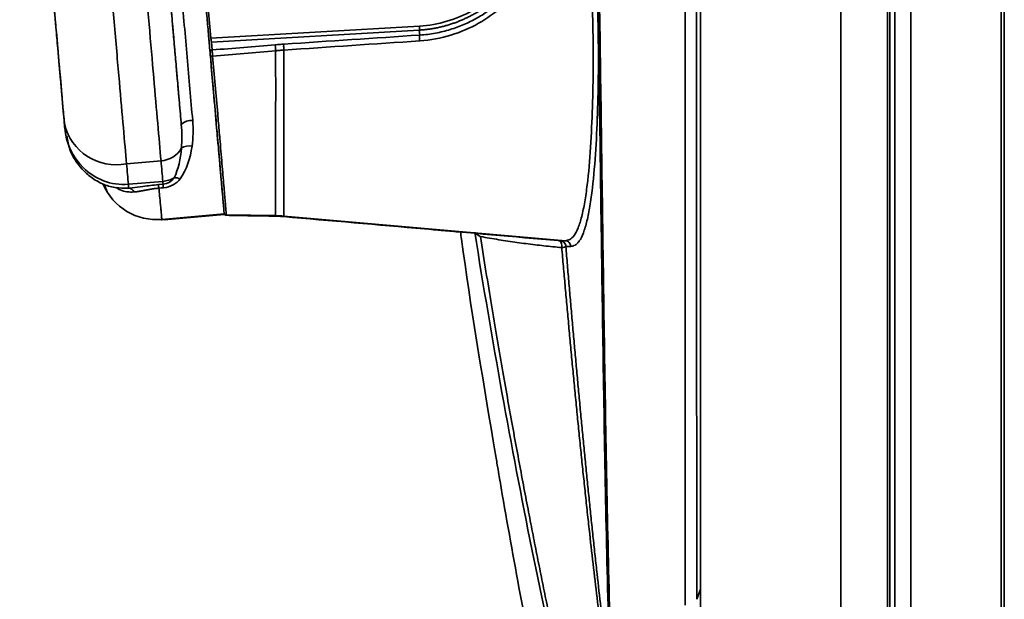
# Model space of a CAD drawing. Header units: millimetres. Extents: x 0 to 420, y 0 to 297.
# Tile 19 of 21: x 245 to 273, y 218 to 235. Entities that reach past the tile are written whole.
import ezdxf

# ---------------------------------------------------------------- set-up
doc = ezdxf.new("R2010")
doc.units = ezdxf.units.MM

msp = doc.modelspace()

# ---------------------------------------------------------------- linework, layer by layer
at = {"color": 7, "linetype": 'Continuous', "lineweight": 35}
for p, q in [((264.33, 259.43), (264.33, 218.49)), ((268.33, 202.764), (268.33, 259.43)), ((269.663, 259.43), (269.663, 202.764)), ((269.73, 202.764), (269.73, 259.43)), ((269.878, 202.764), (269.878, 259.43)), ((270.33, 202.764), (270.33, 259.43)), ((272.903, 259.43), (272.903, 202.764)), ((272.997, 202.764), (272.997, 259.43)), ((249.048, 249.282), (250.366, 234.217)), ((263.891, 218.037), (263.891, 248.157)), ((250.366, 234.217), (256.319, 234.559)), ((250.309, 234.192), (250.303, 234.262)), ((256.31, 234.444), (250.384, 234.103)), ((256.322, 234.301), (256.31, 234.444)), ((250.384, 234.103), (250.403, 233.876)), ((250.569, 231.221), (250.55, 231.441)), ((250.631, 230.509), (250.58, 231.089)), ((248.944, 230.716), (247.96, 230.63)), ((247.327, 230.042), (247.405, 229.828)), ((248.995, 230.127), (248.012, 230.042)), ((248.872, 230.036), (249.002, 230.047)), ((248.117, 229.944), (248.021, 229.932)), ((248.97, 229.041), (250.746, 229.197)), ((249.03, 229.031), (250.747, 229.181)), ((250.746, 229.195), (250.746, 229.194)), ((250.808, 229.173), (252.213, 229.149)), ((248.961, 229.025), (248.99, 229.027)), ((250.806, 229.158), (252.215, 229.133)), ((260.48, 228.434), (252.446, 229.137)), ((257.533, 228.676), (257.526, 228.693)), ((264.231, 218.2), (264.33, 218.49)), ((264.33, 218.49), (264.33, 208.838))]:
    msp.add_line(p, q, dxfattribs=at)
at = {"color": 7, "linetype": 'Continuous', "lineweight": 35, "flags": 128}
msp.add_lwpolyline([(248.881, 229.933), (248.946, 229.938), (249.011, 229.944)], dxfattribs=at)
at = {"color": 8, "linetype": 'Continuous', "lineweight": 35, "flags": 128}
msp.add_lwpolyline([(257.916, 228.642), (257.94, 228.616), (258.018, 228.568), (258.045, 228.555), (258.052, 228.552), (258.054, 228.551), (258.054, 228.551), (258.054, 228.551), (258.054, 228.551), (258.054, 228.551), (258.054, 228.551)], dxfattribs=at)
at = {"color": 7, "linetype": 'Continuous', "lineweight": 35}
for centre, radius, start, end in [((247.661, 232.115), 1.514, 193.2822, 281.3844), ((249.803, 231.481), 0.386, 83.4492, 136.4774), ((249.743, 230.713), 0.426, 78.3786, 120.6386), ((248.917, 231.409), 0.693, 272.2476, 331.5577), ((248.823, 230.699), 1.664, 203.1002, 275.0753), ((240.661, 229.391), 7.379, 4.2065, 5.0599), ((321.757, 236.221), 73.147, 184.85072, 184.93181), ((326.057, 236.587), 77.332, 184.85136, 184.92804), ((249.333, 229.839), 0.391, 66.1909, 91.8033), ((248.013, 229.759), 0.174, 21.9694, 87.3605)]:
    msp.add_arc(centre, radius, start, end, dxfattribs=at)
for points, knots in [([(264.2, 254.392), (264.201, 253.638), (264.201, 252.885), (264.203, 251.378), (264.204, 250.624), (264.205, 248.363), (264.207, 246.855), (264.21, 242.333), (264.212, 239.317), (264.214, 234.792), (264.215, 233.284), (264.217, 230.273), (264.218, 228.768), (264.22, 225.752), (264.221, 224.242), (264.224, 221.977), (264.225, 221.222), (264.228, 219.711), (264.23, 218.954), (264.231, 218.2)], [0, 0, 0, 0, 0.0625, 0.0625, 0.125, 0.125, 0.25, 0.25, 0.5, 0.5, 0.625, 0.625, 0.75, 0.75, 0.875, 0.875, 0.9375, 0.9375, 1, 1, 1, 1]), ([(261.715, 217.259), (261.638, 219.939), (261.592, 222.618), (261.51, 227.962), (261.476, 230.629), (261.399, 235.945), (261.356, 238.596), (261.256, 243.881), (261.198, 246.515), (261.132, 249.144)], [0, 0, 0, 0, 0.25, 0.25, 0.5, 0.5, 0.75, 0.75, 1, 1, 1, 1]), ([(261.174, 249.145), (261.241, 246.517), (261.299, 243.882), (261.399, 238.597), (261.441, 235.946), (261.518, 230.629), (261.553, 227.963), (261.634, 222.619), (261.681, 219.94), (261.758, 217.261)], [0, 0, 0, 0, 0.25, 0.25, 0.5, 0.5, 0.75, 0.75, 1, 1, 1, 1]), ([(246.198, 231.65), (245.974, 234.212), (245.751, 236.762), (245.319, 241.695), (245.11, 244.08), (244.913, 246.337)], [0, 0, 0, 0, 0.5, 0.5, 1, 1, 1, 1]), ([(256.31, 234.444), (256.347, 234.446), (256.42, 234.451), (256.53, 234.463), (256.639, 234.478), (256.748, 234.496), (256.856, 234.517), (256.964, 234.542), (257.071, 234.57), (257.176, 234.601), (257.281, 234.636), (257.385, 234.673), (257.488, 234.714), (257.589, 234.758), (257.689, 234.805), (257.788, 234.855), (258.09, 235.019), (258.572, 235.366), (259.118, 235.974), (259.539, 236.686), (259.767, 237.321), (259.881, 237.858), (259.921, 238.185), (259.937, 238.448), (259.941, 238.643), (259.937, 238.847), (259.927, 238.986), (259.921, 239.057)], [0, 0, 0, 0, 0.016811, 0.033591, 0.050342, 0.067071, 0.083779, 0.100472, 0.117153, 0.133827, 0.150497, 0.167167, 0.183843, 0.200526, 0.217223, 0.233936, 0.250669, 0.372656, 0.500684, 0.619923, 0.75037, 0.810705, 0.875219, 0.904102, 0.934526, 0.966491, 1, 1, 1, 1]), ([(256.319, 234.559), (256.582, 234.574), (256.844, 234.619), (257.352, 234.769), (257.598, 234.874), (258.059, 235.135), (258.275, 235.292), (258.668, 235.646), (258.845, 235.845), (259.308, 236.483), (259.527, 236.966), (259.785, 237.968), (259.823, 238.487), (259.779, 238.996)], [0, 0, 0, 0, 0.125, 0.125, 0.25, 0.25, 0.375, 0.375, 0.5, 0.5, 0.75, 0.75, 1, 1, 1, 1]), ([(247.96, 230.63), (247.908, 231.227), (247.84, 232.005), (247.735, 233.203), (247.713, 233.456), (247.665, 233.999), (247.64, 234.286), (247.565, 235.141), (247.52, 235.66), (247.487, 236.042)], [0, 0, 0, 0, 0.5, 0.5, 0.625, 0.625, 0.75, 0.75, 1, 1, 1, 1]), ([(248.47, 236.128), (248.511, 235.661), (248.557, 235.138), (248.649, 234.08), (248.695, 233.562), (248.777, 232.618), (248.816, 232.178), (248.885, 231.388), (248.916, 231.034), (248.944, 230.716)], [0, 0, 0, 0, 0.25, 0.25, 0.5, 0.5, 0.75, 0.75, 1, 1, 1, 1]), ([(249.14, 236.127), (249.146, 236.051), (249.159, 235.909), (249.176, 235.707), (249.196, 235.476), (249.219, 235.216), (249.254, 234.814), (249.289, 234.419), (249.323, 234.028), (249.356, 233.65), (249.397, 233.19), (249.433, 232.776), (249.459, 232.479), (249.475, 232.289), (249.492, 232.104), (249.507, 231.922), (249.518, 231.806), (249.523, 231.747)], [0, 0, 0, 0, 0.047107, 0.088915, 0.125437, 0.190602, 0.250201, 0.375451, 0.438068, 0.50081, 0.623648, 0.750256, 0.799404, 0.848874, 0.898746, 0.949096, 1, 1, 1, 1]), ([(245.839, 235.748), (245.85, 235.629), (245.869, 235.414), (245.894, 235.126), (245.913, 234.909), (245.926, 234.762), (245.949, 234.49), (245.979, 234.157), (246.011, 233.782), (246.042, 233.428), (246.071, 233.101), (246.098, 232.79), (246.115, 232.602), (246.131, 232.418), (246.149, 232.213), (246.167, 232), (246.181, 231.849), (246.186, 231.783), (246.188, 231.767)], [0, 0, 0, 0, 0.079077, 0.142338, 0.189958, 0.222083, 0.238722, 0.370424, 0.444113, 0.499747, 0.623939, 0.690316, 0.74869, 0.781114, 0.848809, 0.932336, 0.982629, 1, 1, 1, 1]), ([(259.055, 235.726), (259.032, 235.699), (258.989, 235.645), (258.92, 235.567), (258.851, 235.491), (258.78, 235.417), (258.708, 235.346), (258.635, 235.278), (258.491, 235.15), (258.263, 234.973), (257.992, 234.803), (257.761, 234.682), (257.58, 234.599), (257.39, 234.523), (257.191, 234.457), (256.985, 234.4), (256.77, 234.354), (256.549, 234.319), (256.398, 234.307), (256.322, 234.301)], [0, 0, 0, 0, 0.033053, 0.065784, 0.098196, 0.130292, 0.162076, 0.193553, 0.224726, 0.343588, 0.465346, 0.52675, 0.589668, 0.65412, 0.720125, 0.787699, 0.85686, 0.927622, 1, 1, 1, 1]), ([(259.168, 235.639), (259.017, 235.45), (258.847, 235.269), (258.459, 234.931), (258.242, 234.775), (257.76, 234.502), (257.496, 234.386), (256.93, 234.213), (256.629, 234.157), (256.322, 234.136)], [0, 0, 0, 0, 0.25, 0.25, 0.5, 0.5, 0.75, 0.75, 1, 1, 1, 1]), ([(260.48, 228.434), (260.521, 228.439), (260.562, 228.447), (260.645, 228.492), (260.686, 228.528), (260.766, 228.636), (260.805, 228.709), (260.878, 228.892), (260.912, 229.001), (260.976, 229.252), (261.004, 229.392), (261.056, 229.694), (261.079, 229.856), (261.141, 230.362), (261.172, 230.727), (261.22, 231.476), (261.237, 231.861), (261.261, 232.635), (261.268, 233.024), (261.271, 233.795), (261.268, 234.177), (261.257, 234.739), (261.253, 234.924), (261.242, 235.292), (261.236, 235.475), (261.229, 235.657)], [0, 0, 0, 0, 0.0625, 0.0625, 0.125, 0.125, 0.1875, 0.1875, 0.25, 0.25, 0.3125, 0.3125, 0.375, 0.375, 0.5, 0.5, 0.625, 0.625, 0.75, 0.75, 0.875, 0.875, 0.9375, 0.9375, 1, 1, 1, 1]), ([(261.378, 235.675), (261.381, 235.577), (261.388, 235.393), (261.399, 235.02), (261.416, 234.359), (261.423, 233.384), (261.403, 232.203), (261.351, 231.028), (261.272, 230.087), (261.181, 229.419), (261.094, 228.981), (260.993, 228.637), (260.896, 228.446), (260.815, 228.35), (260.753, 228.304), (260.702, 228.284), (260.661, 228.275), (260.64, 228.273), (260.629, 228.271)], [0, 0, 0, 0, 0.030421, 0.057037, 0.115046, 0.234202, 0.356751, 0.481893, 0.609206, 0.675898, 0.739275, 0.804784, 0.870784, 0.902546, 0.936007, 0.968218, 0.98287, 1, 1, 1, 1]), ([(249.193, 235.522), (249.199, 235.451), (249.214, 235.275), (249.242, 234.958), (249.279, 234.534), (249.319, 234.077), (249.356, 233.658), (249.386, 233.313), (249.413, 233.002), (249.44, 232.69), (249.468, 232.376), (249.495, 232.061), (249.514, 231.852), (249.523, 231.747)], [0, 0, 0, 0, 0.055643, 0.139324, 0.250757, 0.390733, 0.499761, 0.581219, 0.663312, 0.746125, 0.82976, 0.914338, 1, 1, 1, 1]), ([(249.847, 231.865), (249.795, 232.459), (249.742, 233.064), (249.636, 234.28), (249.582, 234.889), (249.527, 235.519)], [0, 0, 0, 0, 0.5, 0.5, 1, 1, 1, 1]), ([(250.188, 235.576), (250.203, 235.401), (250.218, 235.227), (250.249, 234.88), (250.264, 234.707), (250.294, 234.358), (250.31, 234.182), (250.341, 233.829), (250.356, 233.651), (250.403, 233.118), (250.434, 232.763), (250.495, 232.07), (250.524, 231.73), (250.567, 231.242), (250.581, 231.082), (250.608, 230.774), (250.621, 230.625), (250.658, 230.203), (250.68, 229.954), (250.705, 229.659), (250.713, 229.573), (250.725, 229.43), (250.73, 229.373), (250.738, 229.285), (250.741, 229.254), (250.744, 229.214), (250.745, 229.204), (250.746, 229.197)], [0, 0, 0, 0, 0.0625, 0.0625, 0.125, 0.125, 0.1875, 0.1875, 0.25, 0.25, 0.375, 0.375, 0.5, 0.5, 0.5625, 0.5625, 0.625, 0.625, 0.75, 0.75, 0.8125, 0.8125, 0.875, 0.875, 0.9375, 0.9375, 1, 1, 1, 1]), ([(256.31, 234.444), (256.313, 234.45), (256.316, 234.465), (256.319, 234.505), (256.319, 234.531), (256.319, 234.559)], [0, 0, 0, 0, 0.5, 0.5, 1, 1, 1, 1]), ([(256.322, 234.136), (256.319, 234.173), (256.318, 234.211), (256.318, 234.27), (256.32, 234.292), (256.322, 234.301)], [0, 0, 0, 0, 0.5, 0.5, 1, 1, 1, 1]), ([(250.323, 234.033), (250.322, 234.042), (250.32, 234.062), (250.315, 234.117), (250.312, 234.153), (250.309, 234.192)], [0, 0, 0, 0, 0.5, 0.5, 1, 1, 1, 1]), ([(250.384, 234.103), (250.383, 234.105), (250.382, 234.109), (250.38, 234.117), (250.379, 234.126), (250.377, 234.134), (250.374, 234.15), (250.371, 234.176), (250.368, 234.204), (250.366, 234.217)], [0, 0, 0, 0, 0.126575, 0.239984, 0.340224, 0.427292, 0.501187, 0.762021, 1, 1, 1, 1]), ([(252.202, 234.024), (252.243, 234.027), (252.324, 234.034), (252.406, 234.039), (252.446, 234.042)], [0, 0, 0, 0, 0.500169, 1, 1, 1, 1]), ([(252.214, 233.854), (252.21, 233.892), (252.207, 233.931), (252.203, 233.993), (252.202, 234.015), (252.202, 234.024)], [0, 0, 0, 0, 0.5, 0.5, 1, 1, 1, 1]), ([(252.446, 233.873), (252.443, 233.911), (252.442, 233.95), (252.442, 234.011), (252.443, 234.033), (252.446, 234.042)], [0, 0, 0, 0, 0.5, 0.5, 1, 1, 1, 1]), ([(250.343, 233.805), (250.341, 233.822), (250.347, 233.839), (250.369, 233.866), (250.386, 233.874), (250.403, 233.876)], [0, 0, 0, 0, 0.5, 0.5, 1, 1, 1, 1]), ([(250.352, 233.702), (250.35, 233.725), (250.348, 233.749), (250.344, 233.786), (250.343, 233.8), (250.343, 233.805)], [0, 0, 0, 0, 0.5, 0.5, 1, 1, 1, 1]), ([(250.417, 233.703), (250.4, 233.702), (250.383, 233.701), (250.359, 233.7), (250.352, 233.701), (250.352, 233.702)], [0, 0, 0, 0, 0.5, 0.5, 1, 1, 1, 1]), ([(250.736, 229.314), (250.73, 229.38), (250.719, 229.509), (250.686, 229.886), (250.654, 230.251), (250.616, 230.684), (250.563, 231.291), (250.495, 232.068), (250.424, 232.877), (250.376, 233.427), (250.352, 233.702)], [0, 0, 0, 0, 0.127953, 0.253447, 0.321468, 0.394374, 0.541076, 0.692948, 0.846652, 1, 1, 1, 1]), ([(250.403, 233.876), (250.404, 233.867), (250.405, 233.844), (250.41, 233.782), (250.414, 233.742), (250.417, 233.703)], [0, 0, 0, 0, 0.5, 0.5, 1, 1, 1, 1]), ([(250.606, 231.524), (250.591, 231.701), (250.53, 232.404), (250.465, 233.147), (250.417, 233.703)], [0, 0, 0, 0, 0.2517436, 1, 1, 1, 1]), ([(252.213, 229.149), (252.213, 229.15), (252.213, 229.156), (252.213, 229.17), (252.213, 229.198), (252.213, 229.238), (252.213, 229.318), (252.213, 229.457), (252.213, 229.67), (252.213, 230.009), (252.214, 230.513), (252.213, 230.996), (252.214, 231.371), (252.213, 231.709), (252.214, 232.143), (252.214, 232.583), (252.214, 232.964), (252.214, 233.28), (252.213, 233.567), (252.214, 233.759), (252.214, 233.854)], [0, 0, 0, 0, 0.018672, 0.064092, 0.093592, 0.123488, 0.169164, 0.235811, 0.280456, 0.348829, 0.469493, 0.565171, 0.598287, 0.65713, 0.731569, 0.807226, 0.866148, 0.910915, 0.955548, 1, 1, 1, 1]), ([(252.214, 233.854), (252.253, 233.857), (252.33, 233.864), (252.407, 233.87), (252.446, 233.873)], [0, 0, 0, 0, 0.5027232, 1, 1, 1, 1]), ([(252.446, 233.873), (252.446, 233.813), (252.446, 233.694), (252.446, 233.514), (252.446, 233.335), (252.446, 233.156), (252.446, 232.929), (252.446, 232.573), (252.446, 232.12), (252.446, 231.651), (252.446, 231.24), (252.446, 230.861), (252.446, 230.389), (252.446, 229.961), (252.446, 229.636), (252.446, 229.434), (252.445, 229.301), (252.446, 229.225), (252.446, 229.185), (252.446, 229.158), (252.446, 229.144), (252.446, 229.138), (252.446, 229.137)], [0, 0, 0, 0, 0.027592, 0.055266, 0.083013, 0.110821, 0.138675, 0.18861, 0.277798, 0.352235, 0.414006, 0.479559, 0.54319, 0.661711, 0.723551, 0.770404, 0.833839, 0.877923, 0.907055, 0.936005, 0.98154, 1, 1, 1, 1]), ([(248.012, 230.042), (247.766, 230.021), (247.526, 230.058), (247.085, 230.226), (246.889, 230.357), (246.409, 230.829), (246.234, 231.241), (246.198, 231.65)], [0, 0, 0, 0, 0.25, 0.25, 0.5, 0.5, 1, 1, 1, 1]), ([(246.257, 231.424), (246.28, 231.293), (246.34, 230.946), (246.612, 230.54), (246.951, 230.229), (247.27, 230.045), (247.634, 229.929), (247.89, 229.931), (248.021, 229.933)], [0, 0, 0, 0, 0.157778, 0.417993, 0.556066, 0.699408, 0.847255, 1, 1, 1, 1]), ([(248.995, 230.127), (249.049, 230.131), (249.104, 230.142), (249.215, 230.176), (249.27, 230.2), (249.321, 230.23)], [0, 0, 0, 0, 0.5, 0.5, 1, 1, 1, 1]), ([(248.881, 229.933), (248.864, 229.931), (248.83, 229.928), (248.779, 229.922), (248.727, 229.915), (248.674, 229.907), (248.619, 229.898), (248.564, 229.888), (248.496, 229.876), (248.41, 229.859), (248.297, 229.839), (248.218, 229.829), (248.173, 229.824)], [0, 0, 0, 0, 0.064569, 0.131105, 0.199795, 0.270814, 0.344316, 0.420446, 0.49934, 0.627347, 0.793695, 1, 1, 1, 1]), ([(248.97, 229.041), (248.968, 229.045), (248.967, 229.049), (248.965, 229.064), (248.964, 229.07), (248.963, 229.089), (248.962, 229.102), (248.958, 229.143), (248.955, 229.173), (248.949, 229.241), (248.948, 229.256), (248.945, 229.289), (248.943, 229.308), (248.937, 229.368), (248.933, 229.413), (248.92, 229.545), (248.912, 229.633), (248.896, 229.791), (248.888, 229.864), (248.881, 229.933)], [0, 0, 0, 0, 0.25, 0.25, 0.375, 0.375, 0.5, 0.5, 0.625, 0.625, 0.65625, 0.65625, 0.6875, 0.6875, 0.75, 0.75, 0.875, 0.875, 1, 1, 1, 1]), ([(250.808, 229.173), (250.792, 229.174), (250.775, 229.18), (250.752, 229.202), (250.744, 229.218), (250.743, 229.234)], [0, 0, 0, 0, 0.5, 0.5, 1, 1, 1, 1]), ([(250.744, 229.219), (250.746, 229.211), (250.749, 229.194), (250.764, 229.174), (250.785, 229.16), (250.802, 229.158), (250.81, 229.158)], [0, 0, 0, 0, 0.249794, 0.499748, 0.749842, 1, 1, 1, 1]), ([(250.744, 229.219), (250.746, 229.211), (250.749, 229.194), (250.764, 229.174), (250.785, 229.16), (250.802, 229.158), (250.81, 229.157)], [0, 0, 0, 0, 0.249779, 0.499741, 0.749832, 1, 1, 1, 1]), ([(250.806, 229.158), (251.012, 229.154), (251.482, 229.146), (251.952, 229.138), (252.216, 229.133)], [0, 0, 0, 0, 0.439032, 1, 1, 1, 1]), ([(252.212, 229.133), (252.251, 229.132), (252.329, 229.13), (252.407, 229.124), (252.446, 229.121)], [0, 0, 0, 0, 0.499998, 1, 1, 1, 1]), ([(252.212, 229.133), (252.251, 229.132), (252.329, 229.13), (252.407, 229.124), (252.446, 229.121)], [0, 0, 0, 0, 0.499998, 1, 1, 1, 1]), ([(252.445, 229.121), (253.784, 229.004), (256.395, 228.775), (259.005, 228.547), (260.277, 228.436)], [0, 0, 0, 0, 0.512933, 1, 1, 1, 1]), ([(252.445, 229.121), (253.784, 229.004), (255.465, 228.857), (257.145, 228.71), (257.487, 228.68)], [0, 0, 0, 0, 0.796833, 1, 1, 1, 1]), ([(257.484, 228.696), (257.494, 228.622), (257.764, 226.625), (258.098, 224.638), (258.418, 222.724)], [0, 0, 0, 0, 0.037069, 1, 1, 1, 1]), ([(261.433, 211.097), (260.753, 213.851), (260.113, 216.7), (258.929, 222.569), (258.384, 225.588), (257.893, 228.675)], [0, 0, 0, 0, 0.5, 0.5, 1, 1, 1, 1]), ([(258.054, 228.551), (258.142, 228.536), (258.316, 228.505), (258.577, 228.462), (258.837, 228.421), (259.096, 228.384), (259.354, 228.349), (259.611, 228.317), (259.866, 228.288), (260.121, 228.261), (260.289, 228.245), (260.374, 228.238)], [0, 0, 0, 0, 0.112126, 0.223991, 0.335599, 0.446952, 0.558053, 0.668904, 0.77951, 0.889874, 1, 1, 1, 1]), ([(261.475, 211.2), (261.437, 211.36), (261.359, 211.683), (261.243, 212.175), (261.126, 212.678), (261.007, 213.193), (260.887, 213.719), (260.766, 214.257), (260.644, 214.807), (260.52, 215.369), (260.395, 215.943), (260.27, 216.529), (260.144, 217.127), (260.016, 217.738), (259.889, 218.362), (259.76, 218.998), (259.633, 219.636), (259.506, 220.285), (259.377, 220.951), (259.244, 221.652), (259.107, 222.388), (258.965, 223.16), (258.82, 223.967), (258.672, 224.812), (258.521, 225.693), (258.367, 226.612), (258.21, 227.567), (258.107, 228.219), (258.054, 228.551)], [0, 0, 0, 0, 0.0292769, 0.0591349, 0.0895742, 0.1205948, 0.1521968, 0.1843803, 0.2171452, 0.2504916, 0.2844194, 0.3189285, 0.3540189, 0.3896905, 0.4259431, 0.4627765, 0.5001907, 0.5364545, 0.5745532, 0.6144865, 0.6562544, 0.6998567, 0.7452934, 0.7925645, 0.8416704, 0.8926114, 0.9453879, 1, 1, 1, 1]), ([(260.282, 228.435), (260.313, 228.433), (260.342, 228.409), (260.377, 228.334), (260.382, 228.284), (260.374, 228.238)], [0, 0, 0, 0, 0.5, 0.5, 1, 1, 1, 1]), ([(260.342, 228.43), (260.381, 228.427), (260.42, 228.408), (260.474, 228.348), (260.49, 228.308), (260.49, 228.267)], [0, 0, 0, 0, 0.5, 0.5, 1, 1, 1, 1]), ([(260.48, 228.434), (260.52, 228.43), (260.558, 228.411), (260.612, 228.352), (260.628, 228.312), (260.629, 228.271)], [0, 0, 0, 0, 0.5, 0.5, 1, 1, 1, 1]), ([(260.374, 228.238), (260.39, 228.057), (260.421, 227.694), (260.469, 227.151), (260.518, 226.608), (260.568, 226.064), (260.618, 225.52), (260.669, 224.975), (260.721, 224.431), (260.774, 223.886), (260.827, 223.341), (260.882, 222.796), (260.937, 222.25), (260.994, 221.705), (261.052, 221.16), (261.11, 220.614), (261.222, 219.597), (261.395, 218.088), (261.588, 216.532), (261.739, 215.376), (261.841, 214.628), (261.949, 213.855), (262.064, 213.056), (262.146, 212.519), (262.187, 212.245)], [0, 0, 0, 0, 0.032686, 0.065467, 0.098343, 0.131314, 0.164379, 0.197537, 0.23079, 0.264135, 0.297574, 0.331104, 0.364728, 0.398443, 0.432249, 0.466146, 0.500134, 0.62252, 0.750165, 0.796389, 0.844486, 0.894455, 0.946294, 1, 1, 1, 1]), ([(260.629, 228.271), (260.614, 228.27), (260.583, 228.266), (260.537, 228.265), (260.506, 228.266), (260.49, 228.267)], [0, 0, 0, 0, 0.334046, 0.66736, 1, 1, 1, 1]), ([(260.49, 228.267), (260.505, 228.091), (260.535, 227.738), (260.58, 227.211), (260.625, 226.684), (260.671, 226.159), (260.718, 225.634), (260.765, 225.111), (260.812, 224.589), (260.861, 224.068), (260.909, 223.548), (260.959, 223.029), (261.009, 222.511), (261.06, 221.995), (261.112, 221.48), (261.164, 220.966), (261.217, 220.454), (261.271, 219.942), (261.326, 219.432), (261.399, 218.771), (261.49, 217.961), (261.603, 217.005), (261.719, 216.053), (261.839, 215.107), (261.963, 214.167), (262.092, 213.232), (262.182, 212.614), (262.227, 212.305)], [0, 0, 0, 0, 0.031943, 0.063889, 0.095839, 0.127791, 0.159746, 0.191703, 0.223663, 0.255626, 0.28759, 0.319555, 0.351523, 0.383491, 0.41546, 0.447429, 0.479399, 0.511368, 0.543337, 0.575305, 0.635999, 0.696687, 0.757368, 0.81804, 0.878702, 0.939356, 1, 1, 1, 1]), ([(258.418, 222.724), (258.444, 222.573), (258.469, 222.422), (258.516, 222.143), (258.538, 222.015), (258.574, 221.802), (258.588, 221.716), (258.608, 221.601), (258.613, 221.571), (258.613, 221.571)], [0, 0, 0, 0, 0.25, 0.25, 0.5, 0.5, 0.75, 0.75, 1, 1, 1, 1])]:
    msp.add_open_spline(points, degree=3, knots=knots, dxfattribs=at)
for points in [[(252.446, 234.042), (253.738, 234.128), (255.03, 234.214), (256.322, 234.301)], [(250.403, 233.876), (251.003, 233.925), (251.603, 233.974), (252.202, 234.024)], [(256.322, 234.136), (255.03, 234.048), (253.738, 233.96), (252.446, 233.873)], [(250.417, 233.703), (251.016, 233.753), (251.615, 233.804), (252.214, 233.854)], [(246.188, 231.767), (246.191, 231.727), (246.195, 231.688), (246.198, 231.65)], [(249.523, 231.747), (249.543, 231.517), (249.544, 231.295), (249.526, 231.079)], [(249.829, 231.13), (249.863, 231.368), (249.869, 231.614), (249.847, 231.865)], [(249.491, 230.197), (249.678, 230.462), (249.78, 230.786), (249.829, 231.13)], [(249.526, 231.079), (249.5, 230.767), (249.44, 230.476), (249.321, 230.23)], [(248.012, 230.042), (247.996, 230.224), (247.979, 230.42), (247.96, 230.63)], [(248.944, 230.716), (248.962, 230.506), (248.979, 230.309), (248.995, 230.127)], [(249.002, 230.047), (249, 230.067), (248.998, 230.095), (248.995, 230.127)], [(249.321, 230.23), (249.258, 230.131), (249.139, 230.059), (249.002, 230.047)], [(249.011, 229.944), (249.216, 229.962), (249.395, 230.06), (249.491, 230.197)], [(252.446, 229.137), (252.368, 229.143), (252.291, 229.147), (252.213, 229.149)], [(260.282, 228.435), (260.313, 228.433), (260.334, 228.431), (260.342, 228.43)], [(260.342, 228.43), (260.388, 228.428), (260.434, 228.429), (260.48, 228.434)], [(260.49, 228.267), (260.475, 228.256), (260.435, 228.245), (260.374, 228.238)], [(258.613, 221.571), (258.613, 221.571), (258.613, 221.571), (258.613, 221.571)], [(258.613, 221.571), (258.962, 219.543), (259.335, 217.52), (259.73, 215.501)], [(258.613, 221.571), (258.613, 221.571), (258.613, 221.571), (258.613, 221.571)]]:
    msp.add_open_spline(points, degree=3, dxfattribs=at)
at = {"color": 8, "linetype": 'Continuous', "lineweight": 35}
for points, knots in [([(250.808, 229.173), (250.807, 229.18), (250.806, 229.192), (250.8, 229.262), (250.783, 229.466), (250.744, 229.929), (250.69, 230.55), (250.643, 231.098), (250.614, 231.439), (250.606, 231.524)], [0, 0, 0, 0, 0.099433, 0.192561, 0.369047, 0.54622, 0.734468, 0.933795, 1, 1, 1, 1]), ([(248.872, 230.036), (248.721, 230.018), (248.46, 229.986), (248.219, 229.957), (248.117, 229.944)], [0, 0, 0, 0, 0.579239, 1, 1, 1, 1]), ([(248.173, 229.824), (248.106, 229.822), (247.972, 229.818), (247.797, 229.864), (247.702, 229.925), (247.666, 229.948)], [0, 0, 0, 0, 0.381643, 0.765386, 1, 1, 1, 1]), ([(249.073, 229.05), (249.064, 229.045), (249.036, 229.029), (249.026, 229.035), (249.019, 229.039)], [0, 0, 0, 0, 0.318372, 1, 1, 1, 1])]:
    msp.add_open_spline(points, degree=3, knots=knots, dxfattribs=at)

doc.saveas('drawing.dxf')
